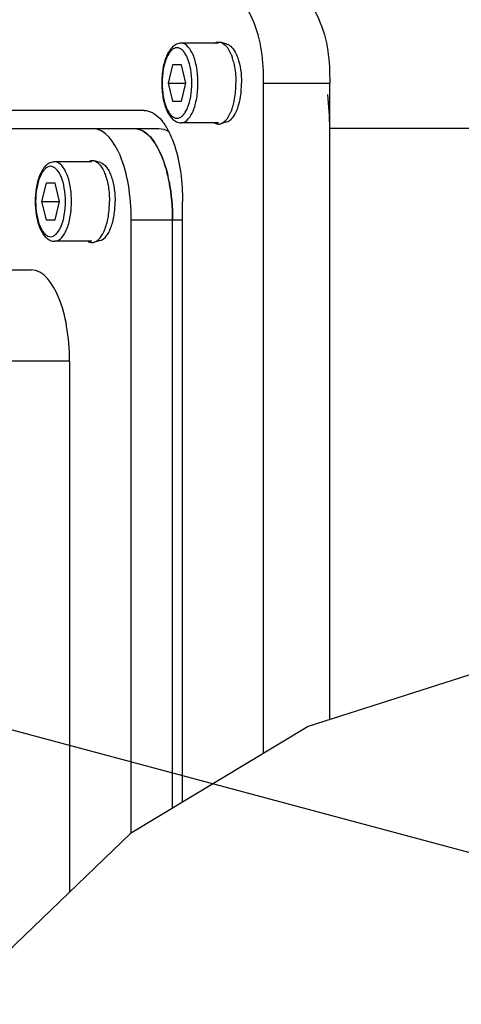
# Model space of a CAD drawing. Header units: millimetres. Extents: x 0 to 17835, y 0 to 12615.
# Tile 29 of 85: x 9356 to 9405, y 3186 to 3294. Entities that reach past the tile are written whole.
import ezdxf

# ---------------------------------------------------------------- set-up
doc = ezdxf.new("R2010")
doc.units = ezdxf.units.MM
doc.header["$LTSCALE"] = 980.925
doc.layers.get('0').update_dxf_attribs({"linetype": 'CONTINUOUS'})
for name, color, linetype in [('304103000035DXF_CONTINUOUS_LINE', 7, 'CONTINUOUS'), ('304105000224DXF_CONTINUOUS_LINE', 7, 'CONTINUOUS'), ('304105000225DXF_CONTINUOUS_LINE', 7, 'CONTINUOUS'), ('304106000062DXF_CONTINUOUS_LINE', 7, 'CONTINUOUS'), ('304110000697DXF_CONTINUOUS_LINE', 7, 'CONTINUOUS'), ('501023000062DXF_CONTINUOUS_LINE', 7, 'CONTINUOUS'), ('604006000002DXF_CONTINUOUS_LINE', 7, 'CONTINUOUS'), ('XIANLAN_DXF_CONTINUOUS_LINE', 7, 'CONTINUOUS'), ('运动范围-老_DXF_CONTINUOUS_LINE', 7, 'CONTINUOUS'), ('运动范围-老_DXF_DIMENSION', 7, 'CONTINUOUS')]:
    doc.layers.add(name, color=color, linetype=linetype)
doc.styles.get("Standard").update_dxf_attribs({"font": 'txt', "width": 0.7})
doc.dimstyles.new('DIMSTYLE_1', dxfattribs={"dimtxt": 135, "dimasz": 90, "dimexe": 1, "dimexo": 0, "dimgap": 4.5, "dimtad": 0, "dimtih": 1, "dimtoh": 1, "dimdec": 1, "dimdsep": 46, "dimtxsty": 'Standard', "dimblk": '_FILLED', "dimblk1": '_FILLED', "dimblk2": '_FILLED', "dimcen": 0.09, "dimclrt": 5, "dimazin": 2, "dimtp": 0.5, "dimtm": 0.5, "dimtfac": 1, "dimtdec": 1, "dimtofl": 0, "dimtmove": 0, "dimatfit": 3, "dimldrblk": '_FILLED', "dimfxl": 0, "dimtolj": 1, "dimarcsym": 0})

# ---------------------------------------------------------------- blocks, each defined once
blk = doc.blocks.new('*D1')
at = {"layer": '运动范围-老_DXF_DIMENSION', "color": 2, "linetype": 'Continuous', "transparency": 16777216}
for start, end in [(100.63351, 165), (0, 63.53964)]:
    blk.add_arc((9706.37, 3121.8), 781.9, start, end, dxfattribs=at)
for points in [[(8965.13, 3414.33), (8951.12, 3324.17), (8993.62, 3404.91)], [(10468.12, 3210.79), (10488.27, 3121.8), (10498.07, 3212.52)]]:
    blk.add_solid(points, dxfattribs=at)
blk = doc.blocks.new('_FILLED')
at = {"color": 0, "linetype": 'ByBlock'}
blk.add_solid([(0, 0), (-1, 0.1667), (-1, -0.1667)], dxfattribs=at)

msp = doc.modelspace()

# ---------------------------------------------------------------- linework, layer by layer
at = {"layer": '304103000035DXF_CONTINUOUS_LINE', "color": 7, "linetype": 'Continuous'}
msp.add_line((9390.323, 3216.979), (9390.323, 3281.804), dxfattribs=at)
at = {"layer": '304103000035DXF_CONTINUOUS_LINE', "color": 9, "linetype": 'Continuous'}
msp.add_line((9413.88, 3281.804), (9390.323, 3281.804), dxfattribs=at)
at = {"layer": '304103000035DXF_CONTINUOUS_LINE', "color": 7, "linetype": 'Continuous'}
msp.add_ellipse((9383.329, 3281.804), major_axis=(0, 15), ratio=0.4663077, start_param=-1.5707963, end_param=-1.318265, dxfattribs=at)
at = {"layer": '304105000224DXF_CONTINUOUS_LINE', "color": 7, "linetype": 'Continuous'}
for p, q in [((9307.3, 3281.804), (9368.885, 3281.804)), ((9368.579, 3204.533), (9368.579, 3271.804)), ((9373.111, 3207.266), (9373.111, 3271.804))]:
    msp.add_line(p, q, dxfattribs=at)
at = {"layer": '304105000224DXF_CONTINUOUS_LINE', "color": 9, "linetype": 'Continuous'}
msp.add_line((9368.579, 3271.804), (9373.111, 3271.804), dxfattribs=at)
at = {"layer": '304105000224DXF_CONTINUOUS_LINE', "color": 7, "linetype": 'Continuous'}
for centre, radius, start, end in [((9355.245, 3272.593), 17.805, 11.49823, 13.05291), ((9354.542, 3272.448), 18.523, 10.99951, 11.50488)]:
    msp.add_arc(centre, radius, start, end, dxfattribs=at)
for points, knots in [([(9368.579, 3271.804), (9368.579, 3273.084), (9368.359, 3275.54), (9367.526, 3279.034), (9365.748, 3281.804), (9364.353, 3281.804)], [0, 0, 0, 0, 0.3370042, 0.6328132, 1, 1, 1, 1]), ([(9368.885, 3281.804), (9369.275, 3281.804), (9370.442, 3281.367), (9371.769, 3279.427), (9372.346, 3277.663), (9372.589, 3276.614)], [0, 0, 0, 0, 0.1737699, 0.5210349, 1, 1, 1, 1])]:
    msp.add_open_spline(points, degree=3, knots=knots, dxfattribs=at)
msp.add_open_spline([(9372.724, 3275.982), (9372.991, 3274.609), (9373.111, 3273.202), (9373.111, 3271.804)], degree=3, dxfattribs=at)
at = {"layer": '304105000225DXF_CONTINUOUS_LINE', "color": 7, "linetype": 'Continuous'}
for p, q in [((9383.073, 3213.276), (9383.073, 3286.804)), ((9390.323, 3216.979), (9390.323, 3286.804)), ((9369.972, 3283.804), (9311.65, 3283.804)), ((9374.198, 3207.922), (9374.198, 3273.804))]:
    msp.add_line(p, q, dxfattribs=at)
at = {"layer": '304105000225DXF_CONTINUOUS_LINE', "color": 9, "linetype": 'Continuous'}
msp.add_line((9383.073, 3286.804), (9390.323, 3286.804), dxfattribs=at)
at = {"layer": '304105000225DXF_CONTINUOUS_LINE', "color": 7, "linetype": 'Continuous'}
for points, knots in [([(9383.073, 3286.804), (9383.073, 3289.196), (9382.841, 3292.726), (9380.241, 3296.804), (9378.847, 3296.804)], [0, 0, 0, 0, 0.6317536, 1, 1, 1, 1]), ([(9386.097, 3296.804), (9387.492, 3296.804), (9390.092, 3292.726), (9390.323, 3289.196), (9390.323, 3286.804)], [0, 0, 0, 0, 0.3682464, 1, 1, 1, 1]), ([(9369.972, 3283.804), (9370.633, 3283.804), (9371.55, 3283.203), (9372.105, 3282.447), (9372.264, 3282.205)], [0, 0, 0, 0, 0.6952631, 1, 1, 1, 1]), ([(9372.264, 3282.205), (9372.331, 3282.102), (9372.463, 3281.887), (9372.584, 3281.665), (9372.644, 3281.551)], [0, 0, 0, 0, 0.4882815, 1, 1, 1, 1]), ([(9372.644, 3281.551), (9372.906, 3281.045), (9373.89, 3278.576), (9374.198, 3275.881), (9374.198, 3273.804)], [0, 0, 0, 0, 0.215192, 1, 1, 1, 1])]:
    msp.add_open_spline(points, degree=3, knots=knots, dxfattribs=at)
at = {"layer": '304106000062DXF_CONTINUOUS_LINE', "color": 7, "linetype": 'Continuous'}
for p, q in [((9368.885, 3281.804), (9371.603, 3281.804)), ((9373.111, 3207.266), (9373.111, 3271.804))]:
    msp.add_line(p, q, dxfattribs=at)
at = {"layer": '304106000062DXF_CONTINUOUS_LINE', "color": 9, "linetype": 'Continuous'}
msp.add_line((9373.111, 3271.804), (9374.198, 3271.804), dxfattribs=at)
at = {"layer": '304106000062DXF_CONTINUOUS_LINE', "color": 7, "linetype": 'Continuous'}
for centre, radius, start, end in [((9355.245, 3272.593), 17.805, 11.49823, 13.05291), ((9354.542, 3272.448), 18.523, 10.99951, 11.50488)]:
    msp.add_arc(centre, radius, start, end, dxfattribs=at)
msp.add_open_spline([(9372.589, 3276.614), (9372.42, 3277.344), (9371.862, 3279.318), (9370.318, 3281.804), (9368.885, 3281.804)], degree=3, knots=[0, 0, 0, 0, 0.3430874, 1, 1, 1, 1], dxfattribs=at)
for points in [[(9371.603, 3281.804), (9371.958, 3281.804), (9372.319, 3281.687), (9372.624, 3281.508)], [(9373.111, 3271.804), (9373.111, 3273.202), (9372.991, 3274.609), (9372.724, 3275.982)]]:
    msp.add_open_spline(points, degree=3, dxfattribs=at)
at = {"layer": '304110000697DXF_CONTINUOUS_LINE', "color": 7, "linetype": 'Continuous'}
for p, q in [((9329.98, 3266.304), (9357.591, 3266.304)), ((9361.817, 3256.304), (9361.817, 3198.067))]:
    msp.add_line(p, q, dxfattribs=at)
at = {"layer": '304110000697DXF_CONTINUOUS_LINE', "color": 9, "linetype": 'Continuous'}
msp.add_line((9361.817, 3256.304), (9354.144, 3256.304), dxfattribs=at)
at = {"layer": '304110000697DXF_CONTINUOUS_LINE', "color": 7, "linetype": 'Continuous'}
msp.add_open_spline([(9361.817, 3256.304), (9361.817, 3257.584), (9361.597, 3260.04), (9360.764, 3263.534), (9358.986, 3266.304), (9357.591, 3266.304)], degree=3, knots=[0, 0, 0, 0, 0.3369962, 0.6328142, 1, 1, 1, 1], dxfattribs=at)
at = {"layer": '501023000062DXF_CONTINUOUS_LINE', "color": 7, "linetype": 'Continuous'}
for p, q in [((9378.122, 3291.164), (9374.043, 3291.164)), ((9373.102, 3288.804), (9372.614, 3286.804)), ((9374.078, 3288.804), (9373.102, 3288.804)), ((9374.566, 3286.804), (9374.078, 3288.804)), ((9372.614, 3286.804), (9373.102, 3284.804)), ((9372.614, 3286.804), (9374.566, 3286.804)), ((9374.078, 3284.804), (9374.566, 3286.804)), ((9373.102, 3284.804), (9374.078, 3284.804)), ((9378.122, 3282.444), (9374.043, 3282.444)), ((9364.262, 3278.164), (9360.183, 3278.164)), ((9359.242, 3275.804), (9358.754, 3273.804)), ((9360.218, 3275.804), (9359.242, 3275.804)), ((9360.706, 3273.804), (9360.218, 3275.804)), ((9358.754, 3273.804), (9359.242, 3271.804)), ((9358.754, 3273.804), (9360.706, 3273.804)), ((9360.218, 3271.804), (9360.706, 3273.804)), ((9359.242, 3271.804), (9360.218, 3271.804)), ((9364.262, 3269.444), (9360.183, 3269.444))]:
    msp.add_line(p, q, dxfattribs=at)
for points, knots in [([(9374.043, 3291.164), (9373.872, 3291.164), (9373.523, 3291.085), (9373.08, 3290.773), (9372.721, 3290.327), (9372.316, 3289.552), (9371.995, 3288.359), (9371.912, 3287.342), (9371.912, 3286.804)], [0, 0, 0, 0, 0.0974378, 0.1968588, 0.3031226, 0.4208057, 0.693393, 1, 1, 1, 1]), ([(9371.912, 3286.804), (9371.912, 3286.266), (9371.995, 3285.248), (9372.316, 3284.055), (9372.721, 3283.28), (9373.08, 3282.834), (9373.523, 3282.522), (9373.872, 3282.444), (9374.043, 3282.444)], [0, 0, 0, 0, 0.3066098, 0.5791976, 0.6968801, 0.8031427, 0.9025607, 1, 1, 1, 1]), ([(9360.183, 3278.164), (9360.012, 3278.164), (9359.664, 3278.085), (9359.221, 3277.773), (9358.862, 3277.327), (9358.457, 3276.552), (9358.135, 3275.359), (9358.052, 3274.342), (9358.052, 3273.804)], [0, 0, 0, 0, 0.0974378, 0.1968588, 0.3031226, 0.4208057, 0.693393, 1, 1, 1, 1]), ([(9358.052, 3273.804), (9358.052, 3273.266), (9358.135, 3272.248), (9358.457, 3271.055), (9358.862, 3270.28), (9359.221, 3269.834), (9359.664, 3269.522), (9360.012, 3269.444), (9360.183, 3269.444)], [0, 0, 0, 0, 0.3066098, 0.5791976, 0.6968801, 0.8031427, 0.9025607, 1, 1, 1, 1])]:
    msp.add_open_spline(points, degree=3, knots=knots, dxfattribs=at)
at = {"layer": '501023000062DXF_CONTINUOUS_LINE', "color": 9, "linetype": 'Continuous'}
for points, knots in [([(9375.886, 3286.804), (9375.886, 3287.362), (9375.824, 3288.176), (9375.592, 3289.211), (9375.261, 3290.215), (9374.651, 3291.164), (9374.043, 3291.164)], [0, 0, 0, 0, 0.3367769, 0.4922091, 0.6328713, 1, 1, 1, 1]), ([(9375.221, 3286.804), (9375.221, 3287.298), (9375.148, 3288.226), (9374.868, 3289.309), (9374.525, 3289.996), (9374.247, 3290.364), (9373.935, 3290.604), (9373.59, 3290.691), (9373.245, 3290.604), (9372.933, 3290.364), (9372.655, 3289.996), (9372.312, 3289.309), (9372.032, 3288.226), (9371.959, 3287.298), (9371.959, 3286.804)], [0, 0, 0, 0, 0.1653451, 0.3104908, 0.3707317, 0.4214782, 0.463524, 0.4999998, 0.5364756, 0.5785215, 0.6292681, 0.6895093, 0.8346551, 1, 1, 1, 1]), ([(9371.959, 3286.804), (9371.959, 3286.31), (9372.032, 3285.381), (9372.312, 3284.298), (9372.655, 3283.611), (9372.933, 3283.243), (9373.245, 3283.004), (9373.59, 3282.916), (9373.935, 3283.004), (9374.247, 3283.243), (9374.525, 3283.611), (9374.868, 3284.298), (9375.148, 3285.381), (9375.221, 3286.31), (9375.221, 3286.804)], [0, 0, 0, 0, 0.1653451, 0.3104908, 0.3707317, 0.4214782, 0.463524, 0.4999998, 0.5364756, 0.5785215, 0.6292681, 0.6895093, 0.8346551, 1, 1, 1, 1]), ([(9374.043, 3282.444), (9374.651, 3282.444), (9375.261, 3283.392), (9375.592, 3284.396), (9375.824, 3285.431), (9375.886, 3286.246), (9375.886, 3286.804)], [0, 0, 0, 0, 0.3671296, 0.5077919, 0.6632239, 1, 1, 1, 1]), ([(9362.026, 3273.804), (9362.026, 3274.362), (9361.964, 3275.176), (9361.732, 3276.211), (9361.401, 3277.215), (9360.792, 3278.164), (9360.183, 3278.164)], [0, 0, 0, 0, 0.3367769, 0.4922091, 0.6328713, 1, 1, 1, 1]), ([(9361.362, 3273.804), (9361.362, 3274.298), (9361.288, 3275.226), (9361.008, 3276.309), (9360.665, 3276.996), (9360.387, 3277.364), (9360.075, 3277.604), (9359.73, 3277.691), (9359.385, 3277.604), (9359.073, 3277.364), (9358.795, 3276.996), (9358.453, 3276.309), (9358.173, 3275.226), (9358.099, 3274.298), (9358.099, 3273.804)], [0, 0, 0, 0, 0.1653451, 0.3104908, 0.3707317, 0.4214782, 0.463524, 0.4999998, 0.5364756, 0.5785215, 0.6292681, 0.6895093, 0.8346551, 1, 1, 1, 1]), ([(9358.099, 3273.804), (9358.099, 3273.31), (9358.173, 3272.381), (9358.453, 3271.298), (9358.795, 3270.611), (9359.073, 3270.243), (9359.385, 3270.004), (9359.73, 3269.916), (9360.075, 3270.004), (9360.387, 3270.243), (9360.665, 3270.611), (9361.008, 3271.298), (9361.288, 3272.381), (9361.362, 3273.31), (9361.362, 3273.804)], [0, 0, 0, 0, 0.1653451, 0.3104908, 0.3707317, 0.4214782, 0.463524, 0.4999998, 0.5364756, 0.5785215, 0.6292681, 0.6895093, 0.8346551, 1, 1, 1, 1]), ([(9360.183, 3269.444), (9360.792, 3269.444), (9361.401, 3270.392), (9361.732, 3271.396), (9361.964, 3272.431), (9362.026, 3273.246), (9362.026, 3273.804)], [0, 0, 0, 0, 0.3671296, 0.5077919, 0.6632239, 1, 1, 1, 1])]:
    msp.add_open_spline(points, degree=3, knots=knots, dxfattribs=at)
at = {"layer": '604006000002DXF_CONTINUOUS_LINE', "color": 7, "linetype": 'Continuous'}
for p, q in [((9379.065, 3291.073), (9378.373, 3291.271)), ((9379.065, 3282.534), (9378.373, 3282.336)), ((9365.205, 3278.073), (9364.513, 3278.271)), ((9365.205, 3269.534), (9364.513, 3269.336))]:
    msp.add_line(p, q, dxfattribs=at)
for centre, radius, start, end in [((9373.631, 3287.59), 6.331, 16.82305, 18.08844), ((9373.031, 3287.412), 6.957, 14.14391, 16.80187), ((9373.031, 3286.196), 6.957, 343.19813, 345.85609), ((9373.631, 3286.017), 6.331, 341.91156, 343.17695)]:
    msp.add_arc(centre, radius, start, end, dxfattribs=at)
for points, knots in [([(9377.679, 3291.167), (9377.785, 3291.23), (9378.014, 3291.321), (9378.261, 3291.303), (9378.373, 3291.271)], [0, 0, 0, 0, 0.5125624, 1, 1, 1, 1]), ([(9378.373, 3291.271), (9378.6, 3291.206), (9379.062, 3290.839), (9379.33, 3290.348), (9379.459, 3290.056)], [0, 0, 0, 0, 0.4250979, 1, 1, 1, 1]), ([(9379.065, 3291.073), (9379.273, 3291.013), (9379.697, 3290.687), (9379.949, 3290.244), (9380.071, 3289.982)], [0, 0, 0, 0, 0.4275992, 1, 1, 1, 1]), ([(9379.459, 3290.056), (9379.476, 3290.017), (9379.546, 3289.853), (9379.607, 3289.685), (9379.649, 3289.556)], [0, 0, 0, 0, 0.2408818, 1, 1, 1, 1]), ([(9380.071, 3289.982), (9380.086, 3289.948), (9380.149, 3289.809), (9380.204, 3289.666), (9380.243, 3289.556)], [0, 0, 0, 0, 0.2412981, 1, 1, 1, 1]), ([(9379.777, 3289.112), (9379.822, 3288.933), (9379.984, 3288.174), (9380.046, 3287.395), (9380.046, 3286.804)], [0, 0, 0, 0, 0.2371269, 1, 1, 1, 1]), ([(9380.243, 3289.556), (9380.39, 3289.139), (9380.598, 3288.225), (9380.664, 3287.293), (9380.664, 3286.804)], [0, 0, 0, 0, 0.4746806, 1, 1, 1, 1]), ([(9379.777, 3284.496), (9379.822, 3284.674), (9379.984, 3285.433), (9380.046, 3286.212), (9380.046, 3286.804)], [0, 0, 0, 0, 0.2371269, 1, 1, 1, 1]), ([(9380.243, 3284.051), (9380.39, 3284.468), (9380.598, 3285.382), (9380.664, 3286.314), (9380.664, 3286.804)], [0, 0, 0, 0, 0.4746806, 1, 1, 1, 1]), ([(9378.373, 3282.336), (9378.6, 3282.401), (9379.062, 3282.768), (9379.33, 3283.259), (9379.459, 3283.551)], [0, 0, 0, 0, 0.4250979, 1, 1, 1, 1]), ([(9379.065, 3282.534), (9379.273, 3282.594), (9379.697, 3282.92), (9379.949, 3283.363), (9380.071, 3283.626)], [0, 0, 0, 0, 0.4275992, 1, 1, 1, 1]), ([(9379.459, 3283.551), (9379.476, 3283.59), (9379.546, 3283.754), (9379.607, 3283.922), (9379.649, 3284.051)], [0, 0, 0, 0, 0.2408818, 1, 1, 1, 1]), ([(9380.071, 3283.626), (9380.086, 3283.659), (9380.149, 3283.799), (9380.204, 3283.941), (9380.243, 3284.051)], [0, 0, 0, 0, 0.2412981, 1, 1, 1, 1]), ([(9377.679, 3282.44), (9377.785, 3282.377), (9378.014, 3282.286), (9378.261, 3282.304), (9378.373, 3282.336)], [0, 0, 0, 0, 0.5125624, 1, 1, 1, 1]), ([(9363.82, 3278.167), (9363.925, 3278.23), (9364.154, 3278.321), (9364.401, 3278.303), (9364.513, 3278.271)], [0, 0, 0, 0, 0.5125624, 1, 1, 1, 1]), ([(9364.513, 3278.271), (9364.774, 3278.196), (9365.138, 3277.878), (9365.482, 3277.329), (9365.829, 3276.54), (9366.112, 3275.35), (9366.187, 3274.337), (9366.187, 3273.804)], [0, 0, 0, 0, 0.1630474, 0.2689757, 0.3916823, 0.6790296, 1, 1, 1, 1]), ([(9365.205, 3278.073), (9365.454, 3278.001), (9365.802, 3277.697), (9366.131, 3277.173), (9366.463, 3276.418), (9366.733, 3275.281), (9366.804, 3274.314), (9366.804, 3273.804)], [0, 0, 0, 0, 0.1630474, 0.2689757, 0.3916823, 0.6790295, 1, 1, 1, 1]), ([(9364.513, 3269.336), (9364.774, 3269.411), (9365.138, 3269.73), (9365.482, 3270.278), (9365.829, 3271.067), (9366.112, 3272.257), (9366.187, 3273.27), (9366.187, 3273.804)], [0, 0, 0, 0, 0.1630474, 0.2689757, 0.3916823, 0.6790296, 1, 1, 1, 1]), ([(9365.205, 3269.534), (9365.454, 3269.606), (9365.802, 3269.91), (9366.131, 3270.434), (9366.463, 3271.189), (9366.733, 3272.326), (9366.804, 3273.294), (9366.804, 3273.804)], [0, 0, 0, 0, 0.1630474, 0.2689757, 0.3916823, 0.6790295, 1, 1, 1, 1]), ([(9363.82, 3269.44), (9363.925, 3269.377), (9364.154, 3269.286), (9364.401, 3269.304), (9364.513, 3269.336)], [0, 0, 0, 0, 0.5125624, 1, 1, 1, 1])]:
    msp.add_open_spline(points, degree=3, knots=knots, dxfattribs=at)
at = {"layer": 'XIANLAN_DXF_CONTINUOUS_LINE', "color": 7, "linetype": 'Continuous'}
msp.add_lwpolyline([(9428.388, 3224.801), (9409.096, 3222.97), (9387.963, 3216.226), (9368.485, 3204.476), (9350.983, 3187.652), (9335.867, 3165.816), (9325.792, 3144.304)], dxfattribs=at)
at = {"layer": '运动范围-老_DXF_CONTINUOUS_LINE', "color": 2, "linetype": 'Continuous'}
msp.add_line((9706.372, 3121.804), (7114.793, 3816.215), dxfattribs=at)
msp.add_circle((9706.388, 3121.804), 914, dxfattribs=at)

# ---------------------------------------------------------------- dimensions: what is measured, and where the dimension line sits
at = {"layer": '运动范围-老_DXF_DIMENSION', "color": 2, "linetype": 'Continuous'}
dim = msp.add_angular_dim_2l(base=(9808.43, 3897.01), line1=((10480.449, 3121.804), (10488.268, 3121.804)), line2=((8958.672, 3322.149), (8951.119, 3324.173)), dimstyle='DIMSTYLE_1', dxfattribs=at)
dim.commit()
dim.dimension.update_dxf_attribs({"geometry": '*D1', "text_midpoint": (9629.592, 3829.51), "dimtype": 162})

doc.saveas('drawing.dxf')
